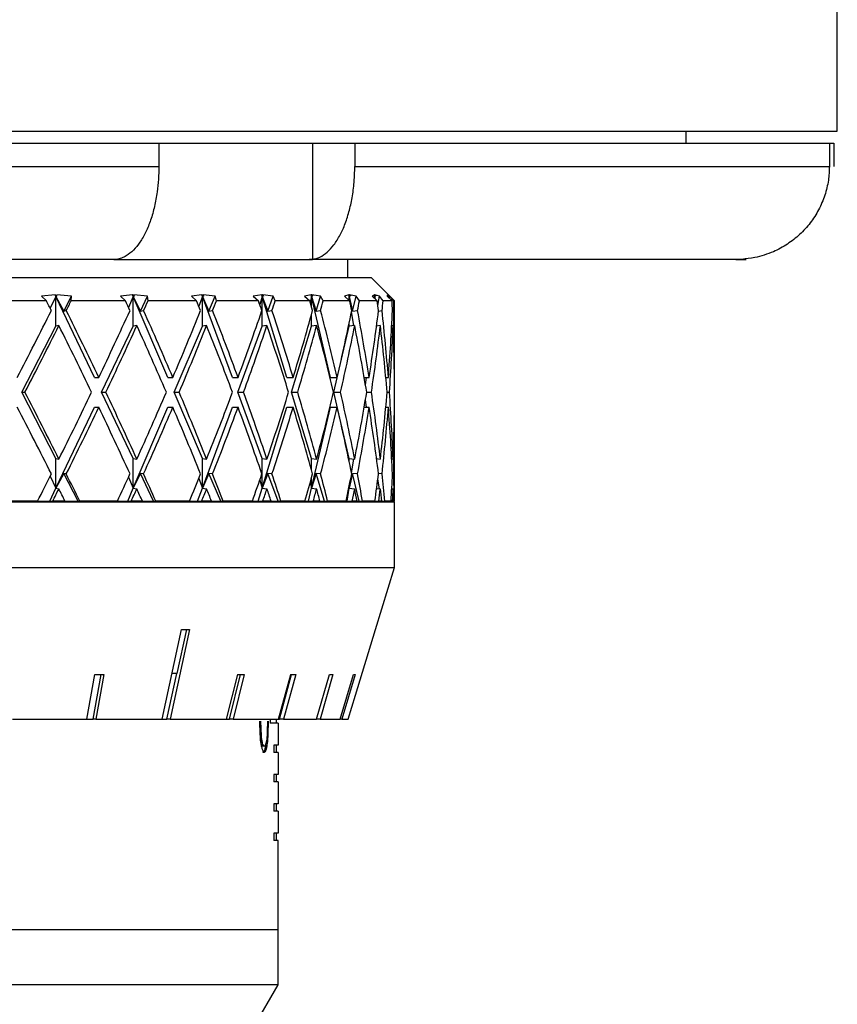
# Model space of a CAD drawing. Header units: inches. Extents: x 1.2 to 31.4, y 1 to 21.5.
# Tile 5 of 63: x 4.2 to 5.3, y 8.9 to 10.2. Entities that reach past the tile are written whole.
import ezdxf

# ---------------------------------------------------------------- set-up
doc = ezdxf.new("R2010")
doc.units = ezdxf.units.IN
doc.header["$MEASUREMENT"] = 0

msp = doc.modelspace()

# ---------------------------------------------------------------- linework, layer by layer
at = {"color": 7, "linetype": 'Continuous', "lineweight": 25}
for p, q in [((5.3271, 10.0752), (5.3271, 10.5822)), ((2.3271, 10.0752), (5.3271, 10.0752)), ((5.1246, 10.0592), (5.1246, 10.0752)), ((3.1848, 10.0592), (4.4173, 10.0592)), ((4.4173, 10.0592), (4.4173, 10.0282)), ((4.4173, 10.0592), (4.5605, 10.0592)), ((4.5605, 10.0592), (4.6231, 10.0592)), ((4.6231, 10.0592), (4.6231, 9.9035)), ((4.6231, 10.0592), (4.6799, 10.0592)), ((4.6799, 10.0592), (4.6799, 10.0282)), ((4.6799, 10.0592), (5.3164, 10.0592)), ((5.3164, 10.0592), (5.3164, 10.0282)), ((5.3164, 10.0592), (5.3222, 10.0592)), ((5.3222, 10.0592), (5.3222, 10.0282)), ((3.1848, 10.0282), (4.4173, 10.0282)), ((4.6799, 10.0282), (5.3164, 10.0282)), ((4.3567, 9.9032), (3.2495, 9.9032)), ((4.3605, 9.9035), (4.3567, 9.9032)), ((4.3567, 9.9032), (4.619, 9.9032)), ((4.619, 9.9032), (4.6231, 9.9035)), ((5.1908, 9.9032), (4.619, 9.9032)), ((4.6708, 9.8792), (4.6708, 9.9032)), ((5.199, 9.9035), (5.1908, 9.9032)), ((5.1908, 9.9032), (5.1965, 9.9032)), ((5.1965, 9.9032), (5.2047, 9.9035)), ((2.9521, 9.8792), (4.5543, 9.8792)), ((4.5543, 9.8792), (4.7021, 9.8792)), ((4.7333, 9.848), (4.7021, 9.8792)), ((4.2782, 9.8557), (4.26, 9.8539)), ((4.26, 9.8539), (4.2663, 9.848)), ((4.2791, 9.8537), (4.2715, 9.8378)), ((4.2801, 9.8539), (4.2782, 9.8557)), ((4.2791, 9.8537), (4.2782, 9.8557)), ((4.2801, 9.8539), (4.2791, 9.8537)), ((4.2791, 9.8137), (4.2791, 9.8537)), ((4.331, 9.7452), (4.2791, 9.8537)), ((4.2791, 9.8537), (4.2896, 9.8338)), ((4.2802, 9.8557), (4.2801, 9.8539)), ((4.2999, 9.8539), (4.2802, 9.8557)), ((4.2896, 9.8338), (4.2999, 9.8539)), ((4.2996, 9.848), (4.2999, 9.8539)), ((4.382, 9.8557), (4.3656, 9.8539)), ((4.3656, 9.8539), (4.3724, 9.848)), ((4.3828, 9.8537), (4.3765, 9.8391)), ((4.3839, 9.8539), (4.382, 9.8557)), ((4.3828, 9.8537), (4.382, 9.8557)), ((4.3839, 9.8539), (4.3828, 9.8537)), ((4.3828, 9.8137), (4.3828, 9.8537)), ((4.4292, 9.7452), (4.3828, 9.8537)), ((4.3828, 9.8537), (4.3924, 9.8338)), ((4.402, 9.8539), (4.3838, 9.8557)), ((4.3838, 9.8557), (4.3839, 9.8539)), ((4.3924, 9.8338), (4.402, 9.8539)), ((4.4027, 9.848), (4.402, 9.8539)), ((4.4749, 9.8557), (4.4608, 9.8539)), ((4.4608, 9.8539), (4.4678, 9.848)), ((4.4756, 9.8537), (4.4708, 9.8407)), ((4.477, 9.8539), (4.4749, 9.8557)), ((4.4756, 9.8537), (4.4749, 9.8557)), ((4.477, 9.8539), (4.4756, 9.8537)), ((4.4756, 9.8137), (4.4756, 9.8537)), ((4.5158, 9.7452), (4.4756, 9.8537)), ((4.4756, 9.8537), (4.4842, 9.8338)), ((4.4928, 9.8539), (4.4765, 9.8557)), ((4.4765, 9.8557), (4.477, 9.8539)), ((4.4842, 9.8338), (4.4928, 9.8539)), ((4.4945, 9.848), (4.4928, 9.8539)), ((4.5553, 9.8557), (4.5437, 9.8539)), ((4.5437, 9.8539), (4.5508, 9.848)), ((4.5559, 9.8537), (4.5525, 9.8429)), ((4.5574, 9.8539), (4.5553, 9.8557)), ((4.5559, 9.8537), (4.5553, 9.8557)), ((4.5574, 9.8539), (4.5559, 9.8537)), ((4.5559, 9.8137), (4.5559, 9.8537)), ((4.5889, 9.7452), (4.5559, 9.8537)), ((4.5559, 9.8537), (4.5633, 9.8338)), ((4.5707, 9.8539), (4.5566, 9.8557)), ((4.5566, 9.8557), (4.5574, 9.8539)), ((4.5633, 9.8338), (4.5707, 9.8539)), ((4.5733, 9.848), (4.5707, 9.8539)), ((4.6214, 9.8557), (4.6125, 9.8539)), ((4.6125, 9.8539), (4.6196, 9.848)), ((4.6219, 9.8537), (4.6201, 9.8462)), ((4.6235, 9.8539), (4.6214, 9.8557)), ((4.6219, 9.8537), (4.6214, 9.8557)), ((4.6235, 9.8539), (4.6219, 9.8537)), ((4.6219, 9.8399), (4.6219, 9.8537)), ((4.6472, 9.7452), (4.6219, 9.8537)), ((4.6219, 9.8537), (4.628, 9.8338)), ((4.6341, 9.8539), (4.6225, 9.8557)), ((4.6225, 9.8557), (4.6235, 9.8539)), ((4.628, 9.8338), (4.6341, 9.8539)), ((4.6376, 9.848), (4.6341, 9.8539)), ((4.6721, 9.8557), (4.6662, 9.8539)), ((4.6662, 9.8539), (4.6731, 9.848)), ((4.6725, 9.8537), (4.6717, 9.8491)), ((4.6742, 9.8539), (4.6721, 9.8557)), ((4.6725, 9.8537), (4.6721, 9.8557)), ((4.6742, 9.8539), (4.6725, 9.8537)), ((4.6725, 9.8485), (4.6725, 9.8537)), ((4.6742, 9.8424), (4.6725, 9.8537)), ((4.6725, 9.8537), (4.6771, 9.8338)), ((4.6818, 9.8539), (4.6729, 9.8557)), ((4.6729, 9.8557), (4.6742, 9.8539)), ((4.6771, 9.8338), (4.6818, 9.8539)), ((4.6861, 9.848), (4.6818, 9.8539)), ((4.7064, 9.8557), (4.7034, 9.8539)), ((4.7034, 9.8539), (4.7101, 9.848)), ((4.7084, 9.8539), (4.7064, 9.8557)), ((4.7066, 9.8537), (4.7064, 9.8557)), ((4.7066, 9.8537), (4.7064, 9.8513)), ((4.7084, 9.8539), (4.7066, 9.8537)), ((4.7066, 9.8511), (4.7066, 9.8537)), ((4.7068, 9.8509), (4.7066, 9.8537)), ((4.7066, 9.8537), (4.7071, 9.8506)), ((4.7129, 9.8539), (4.7069, 9.8557)), ((4.7069, 9.8557), (4.7084, 9.8539)), ((4.7109, 9.8414), (4.7129, 9.8539)), ((4.718, 9.848), (4.7129, 9.8539)), ((4.7254, 9.8539), (4.7236, 9.8557)), ((4.7236, 9.8557), (4.7236, 9.8539)), ((4.7236, 9.8539), (4.7299, 9.848)), ((4.7267, 9.8539), (4.7237, 9.8557)), ((4.7237, 9.8557), (4.7254, 9.8539)), ((4.7254, 9.8539), (4.7238, 9.8537)), ((4.7265, 9.8512), (4.7267, 9.8539)), ((4.7324, 9.848), (4.7267, 9.8539)), ((4.2663, 9.848), (4.1874, 9.848)), ((4.3724, 9.848), (4.2996, 9.848)), ((4.4678, 9.848), (4.4027, 9.848)), ((4.5508, 9.848), (4.4945, 9.848)), ((4.6196, 9.848), (4.5733, 9.848)), ((4.6731, 9.848), (4.6376, 9.848)), ((4.7101, 9.848), (4.6861, 9.848)), ((4.7299, 9.848), (4.718, 9.848)), ((4.7333, 9.848), (4.7324, 9.848)), ((4.7333, 9.7509), (4.7333, 9.848)), ((4.2896, 9.8338), (4.293, 9.8347)), ((4.3924, 9.8338), (4.3967, 9.8347)), ((4.4842, 9.8338), (4.4892, 9.8347)), ((4.5633, 9.8338), (4.5689, 9.8347)), ((4.6219, 9.8137), (4.6219, 9.8294)), ((4.628, 9.8338), (4.6341, 9.8347)), ((4.6786, 9.8145), (4.6756, 9.8336)), ((4.6771, 9.8338), (4.6837, 9.8347)), ((4.7117, 9.8341), (4.7165, 9.8347)), ((4.7305, 9.8345), (4.732, 9.8347)), ((4.2333, 9.7252), (4.2791, 9.8137)), ((4.2831, 9.8147), (4.2791, 9.8137)), ((4.3405, 9.7252), (4.3828, 9.8137)), ((4.3876, 9.8147), (4.3828, 9.8137)), ((4.4378, 9.7252), (4.4756, 9.8137)), ((4.4813, 9.8147), (4.4756, 9.8137)), ((4.5231, 9.7252), (4.5559, 9.8137)), ((4.5622, 9.8147), (4.5559, 9.8137)), ((4.595, 9.7252), (4.6219, 9.8137)), ((4.6288, 9.8147), (4.6219, 9.8137)), ((4.6518, 9.7252), (4.6725, 9.8137)), ((4.6725, 9.8137), (4.6725, 9.8183)), ((4.6798, 9.8147), (4.6725, 9.8137)), ((4.7142, 9.8147), (4.7091, 9.814)), ((4.7097, 9.8141), (4.7095, 9.8167)), ((4.7314, 9.8147), (4.7295, 9.8144)), ((4.331, 9.7452), (4.3366, 9.7452)), ((4.4292, 9.7452), (4.4359, 9.7452)), ((4.5158, 9.7452), (4.5234, 9.7452)), ((4.5889, 9.7452), (4.5974, 9.7452)), ((4.6472, 9.7452), (4.6563, 9.7452)), ((4.6926, 9.7452), (4.6991, 9.7452)), ((4.6942, 9.7353), (4.6958, 9.7452)), ((4.7215, 9.7452), (4.725, 9.7452)), ((4.7331, 9.7452), (4.7333, 9.7452)), ((4.2791, 9.6366), (4.2333, 9.7252)), ((4.2333, 9.7252), (4.2377, 9.7252)), ((4.3828, 9.6366), (4.3405, 9.7252)), ((4.3405, 9.7252), (4.3461, 9.7252)), ((4.4756, 9.6366), (4.4378, 9.7252)), ((4.4378, 9.7252), (4.4444, 9.7252)), ((4.5559, 9.6366), (4.5231, 9.7252)), ((4.5231, 9.7252), (4.5308, 9.7252)), ((4.6219, 9.6366), (4.595, 9.7252)), ((4.595, 9.7252), (4.6034, 9.7252)), ((4.6725, 9.6366), (4.6518, 9.7252)), ((4.6518, 9.7252), (4.6609, 9.7252)), ((4.6959, 9.7252), (4.7022, 9.7252)), ((4.7233, 9.7252), (4.7265, 9.7252)), ((4.2791, 9.5966), (4.331, 9.7052)), ((4.331, 9.7052), (4.3366, 9.7052)), ((4.3828, 9.5966), (4.4292, 9.7052)), ((4.4292, 9.7052), (4.4359, 9.7052)), ((4.4756, 9.5966), (4.5158, 9.7052)), ((4.5158, 9.7052), (4.5234, 9.7052)), ((4.5559, 9.5966), (4.5889, 9.7052)), ((4.5889, 9.7052), (4.5974, 9.7052)), ((4.6219, 9.5966), (4.6472, 9.7052)), ((4.6472, 9.7052), (4.6563, 9.7052)), ((4.6926, 9.7052), (4.6991, 9.7052)), ((4.6958, 9.7052), (4.6942, 9.7151)), ((4.7215, 9.7052), (4.725, 9.7052)), ((4.7331, 9.7052), (4.7333, 9.7052)), ((4.7333, 9.5792), (4.7333, 9.6994)), ((4.2791, 9.5966), (4.2791, 9.6366)), ((4.2791, 9.6366), (4.2831, 9.6357)), ((4.3828, 9.5966), (4.3828, 9.6366)), ((4.3828, 9.6366), (4.3876, 9.6357)), ((4.4756, 9.5966), (4.4756, 9.6366)), ((4.4756, 9.6366), (4.4813, 9.6357)), ((4.5559, 9.5966), (4.5559, 9.6366)), ((4.5559, 9.6366), (4.5622, 9.6357)), ((4.6219, 9.6209), (4.6219, 9.6366)), ((4.6219, 9.6366), (4.6288, 9.6357)), ((4.6725, 9.632), (4.6725, 9.6366)), ((4.6725, 9.6366), (4.6798, 9.6357)), ((4.6756, 9.6167), (4.6786, 9.6358)), ((4.7091, 9.6363), (4.7142, 9.6357)), ((4.7095, 9.6337), (4.7097, 9.6362)), ((4.7295, 9.6359), (4.7314, 9.6357)), ((4.2715, 9.6126), (4.2791, 9.5966)), ((4.2896, 9.6165), (4.2791, 9.5966)), ((4.293, 9.6157), (4.2896, 9.6165)), ((4.3089, 9.5792), (4.2896, 9.6165)), ((4.3924, 9.6165), (4.3828, 9.5966)), ((4.3967, 9.6157), (4.3924, 9.6165)), ((4.4102, 9.5792), (4.3924, 9.6165)), ((4.4842, 9.6165), (4.4756, 9.5966)), ((4.4892, 9.6157), (4.4842, 9.6165)), ((4.5002, 9.5792), (4.4842, 9.6165)), ((4.5633, 9.6165), (4.5559, 9.5966)), ((4.5689, 9.6157), (4.5633, 9.6165)), ((4.5771, 9.5792), (4.5633, 9.6165)), ((4.628, 9.6165), (4.6219, 9.5966)), ((4.6341, 9.6157), (4.628, 9.6165)), ((4.6394, 9.5792), (4.628, 9.6165)), ((4.6771, 9.6165), (4.6725, 9.5966)), ((4.6837, 9.6157), (4.6771, 9.6165)), ((4.6858, 9.5792), (4.6771, 9.6165)), ((4.7165, 9.6157), (4.7117, 9.6163)), ((4.732, 9.6157), (4.7305, 9.6159)), ((4.3765, 9.6113), (4.3828, 9.5966)), ((4.4708, 9.6097), (4.4756, 9.5966)), ((4.5525, 9.6075), (4.5559, 9.5966)), ((4.6201, 9.6041), (4.6219, 9.5966)), ((4.6219, 9.5966), (4.6219, 9.6105)), ((4.6725, 9.5966), (4.6742, 9.608)), ((4.6725, 9.5966), (4.6725, 9.5994)), ((4.713, 9.5958), (4.7109, 9.6089)), ((4.2708, 9.5792), (4.2791, 9.5966)), ((4.2791, 9.5966), (4.2831, 9.5957)), ((4.3754, 9.5792), (4.3828, 9.5966)), ((4.3828, 9.5966), (4.3876, 9.5957)), ((4.4692, 9.5792), (4.4756, 9.5966)), ((4.4756, 9.5966), (4.4813, 9.5957)), ((4.5506, 9.5792), (4.5559, 9.5966)), ((4.5559, 9.5966), (4.5622, 9.5957)), ((4.6178, 9.5792), (4.6219, 9.5966)), ((4.6219, 9.5966), (4.6288, 9.5957)), ((4.6697, 9.5792), (4.6725, 9.5966)), ((4.6722, 9.5982), (4.6725, 9.5966)), ((4.6725, 9.5966), (4.6798, 9.5957)), ((4.7093, 9.5963), (4.7142, 9.5957)), ((4.7295, 9.5959), (4.7314, 9.5957)), ((2.9211, 9.5782), (4.7331, 9.5782)), ((4.2545, 9.5792), (4.1997, 9.5792)), ((4.2545, 9.5792), (4.2708, 9.5792)), ((4.2708, 9.5792), (4.2748, 9.5792)), ((4.2913, 9.5792), (4.2748, 9.5792)), ((4.2913, 9.5792), (4.3089, 9.5792)), ((4.3089, 9.5792), (4.3111, 9.5792)), ((4.3616, 9.5792), (4.3111, 9.5792)), ((4.3616, 9.5792), (4.3754, 9.5792)), ((4.3754, 9.5792), (4.3801, 9.5792)), ((4.3951, 9.5792), (4.3801, 9.5792)), ((4.3951, 9.5792), (4.4102, 9.5792)), ((4.4102, 9.5792), (4.413, 9.5792)), ((4.4582, 9.5792), (4.413, 9.5792)), ((4.4582, 9.5792), (4.4692, 9.5792)), ((4.4692, 9.5792), (4.4747, 9.5792)), ((4.4878, 9.5792), (4.4747, 9.5792)), ((4.4878, 9.5792), (4.5002, 9.5792)), ((4.5002, 9.5792), (4.5035, 9.5792)), ((4.5426, 9.5792), (4.5035, 9.5792)), ((4.5426, 9.5792), (4.5506, 9.5792)), ((4.5506, 9.5792), (4.5566, 9.5792)), ((4.5677, 9.5792), (4.5566, 9.5792)), ((4.5677, 9.5792), (4.5771, 9.5792)), ((4.5771, 9.5792), (4.5809, 9.5792)), ((4.613, 9.5792), (4.5809, 9.5792)), ((4.613, 9.5792), (4.6178, 9.5792)), ((4.6178, 9.5792), (4.6243, 9.5792)), ((4.6332, 9.5792), (4.6243, 9.5792)), ((4.6332, 9.5792), (4.6394, 9.5792)), ((4.6394, 9.5792), (4.6435, 9.5792)), ((4.6396, 9.5782), (4.6396, 9.5792)), ((4.6682, 9.5792), (4.6435, 9.5792)), ((4.6682, 9.5792), (4.6697, 9.5792)), ((4.6697, 9.5792), (4.6765, 9.5792)), ((4.683, 9.5792), (4.6765, 9.5792)), ((4.683, 9.5792), (4.6858, 9.5792)), ((4.6858, 9.5792), (4.6903, 9.5792)), ((4.707, 9.5792), (4.6903, 9.5792)), ((4.707, 9.5792), (4.7122, 9.5792)), ((4.7161, 9.5792), (4.7122, 9.5792)), ((4.7161, 9.5792), (4.7203, 9.5792)), ((4.7286, 9.5792), (4.7203, 9.5792)), ((4.7286, 9.5792), (4.7307, 9.5792)), ((4.7319, 9.5792), (4.7307, 9.5792)), ((4.7319, 9.5792), (4.7329, 9.5792)), ((4.7333, 9.5792), (4.7329, 9.5792)), ((4.7331, 9.4902), (4.7331, 9.5782)), ((2.9211, 9.4902), (4.7331, 9.4902)), ((4.7077, 9.4069), (4.7331, 9.4902)), ((4.4217, 9.287), (4.4477, 9.4069)), ((4.4583, 9.4069), (4.4323, 9.287)), ((4.4418, 9.3481), (4.4546, 9.4069)), ((4.4278, 9.287), (4.4411, 9.3481)), ((4.4418, 9.3481), (4.435, 9.3481)), ((4.3207, 9.287), (4.3315, 9.3467)), ((4.3291, 9.287), (4.3399, 9.3467)), ((4.3435, 9.3467), (4.3328, 9.287)), ((4.5081, 9.287), (4.5229, 9.3467)), ((4.5118, 9.287), (4.5266, 9.3467)), ((4.5316, 9.3467), (4.5168, 9.287)), ((4.5777, 9.287), (4.594, 9.3467)), ((4.5789, 9.287), (4.5951, 9.3467)), ((4.6007, 9.3467), (4.5844, 9.287)), ((4.6288, 9.287), (4.6462, 9.3467)), ((4.6507, 9.3467), (4.6334, 9.287)), ((4.6602, 9.287), (4.6782, 9.3467)), ((4.6805, 9.3467), (4.6625, 9.287)), ((4.2208, 9.287), (4.3207, 9.287)), ((4.3207, 9.287), (4.3291, 9.287)), ((4.3328, 9.287), (4.3291, 9.287)), ((4.3328, 9.287), (4.4217, 9.287)), ((4.4217, 9.287), (4.4278, 9.287)), ((4.4323, 9.287), (4.4278, 9.287)), ((4.4323, 9.287), (4.5081, 9.287)), ((4.5081, 9.287), (4.5118, 9.287)), ((4.5168, 9.287), (4.5118, 9.287)), ((4.5168, 9.287), (4.5777, 9.287)), ((4.5548, 9.2643), (4.5541, 9.2841)), ((4.5667, 9.287), (4.5667, 9.2816)), ((4.5751, 9.2816), (4.5751, 9.287)), ((4.5777, 9.287), (4.5789, 9.287)), ((4.5844, 9.287), (4.5789, 9.287)), ((4.5844, 9.287), (4.6288, 9.287)), ((4.6334, 9.287), (4.6288, 9.287)), ((4.6334, 9.287), (4.6602, 9.287)), ((4.6625, 9.287), (4.6602, 9.287)), ((4.6625, 9.287), (4.6711, 9.287)), ((4.5771, 9.2816), (4.5667, 9.2816)), ((4.5771, 9.2816), (4.5771, 9.252)), ((4.5548, 9.2643), (4.5529, 9.2643)), ((4.5587, 9.2508), (4.5567, 9.2508)), ((4.5568, 9.2427), (4.5587, 9.2427)), ((4.5771, 9.252), (4.5713, 9.252)), ((4.5713, 9.252), (4.5713, 9.2422)), ((4.5751, 9.2422), (4.5751, 9.252)), ((4.5771, 9.2422), (4.5713, 9.2422)), ((4.5771, 9.2422), (4.5771, 9.2127)), ((4.5771, 9.2127), (4.5713, 9.2127)), ((4.5713, 9.2127), (4.5713, 9.2028)), ((4.5751, 9.2028), (4.5751, 9.2127)), ((4.5771, 9.2028), (4.5713, 9.2028)), ((4.5771, 9.2028), (4.5771, 9.1733)), ((4.5771, 9.1733), (4.5713, 9.1733)), ((4.5713, 9.1733), (4.5713, 9.1635)), ((4.5771, 9.1635), (4.5713, 9.1635)), ((4.5751, 9.1635), (4.5751, 9.1733)), ((4.5771, 9.1635), (4.5771, 9.1339)), ((4.5771, 9.1339), (4.5713, 9.1339)), ((4.5713, 9.1339), (4.5713, 9.1241)), ((4.5771, 9.1241), (4.5713, 9.1241)), ((4.5751, 9.1241), (4.5751, 9.1339)), ((4.5771, 9.0042), (4.5771, 9.1241)), ((4.5771, 9.0042), (3.9519, 9.0042)), ((4.5771, 8.9307), (4.5771, 9.0042)), ((4.5771, 8.9307), (3.9206, 8.9307)), ((4.4521, 8.7142), (4.5771, 8.9307))]:
    msp.add_line(p, q, dxfattribs=at)
at = {"color": 7, "linetype": 'Continuous', "lineweight": 25, "flags": 128}
msp.add_lwpolyline([(4.6711, 9.287), (4.6809, 9.3192), (4.7077, 9.4069)], dxfattribs=at)
at = {"color": 7, "linetype": 'Continuous', "lineweight": 25}
for centre, major_axis, ratio, start_param, end_param in [((3.8271, 9.7052), (-0.8111, 1.5555), 0.259894, 4.660274, 4.66879), ((3.8271, 9.7052), (0.8515, 1.5605), 0.198802, 4.903029, 4.911545), ((3.8271, 9.7052), (-0.7574, 1.5507), 0.320871, 4.639517, 4.648034), ((3.8271, 9.7052), (0.8111, 1.5555), 0.259894, 4.929676, 4.938193), ((3.8271, 9.7052), (-0.6882, 1.5476), 0.38103, 4.627142, 4.635658), ((3.8271, 9.7052), (0.7574, 1.5507), 0.320871, 4.950433, 4.958949), ((3.8271, 9.7052), (-0.5999, 1.5474), 0.438978, 4.626413, 4.634929), ((3.8271, 9.7052), (0.6882, 1.5476), 0.38103, 4.962808, 4.971324), ((3.8271, 9.7052), (-0.4882, 1.5512), 0.492212, 4.641279, 4.649795), ((3.8271, 9.7052), (0.5999, 1.5474), 0.438978, 4.963537, 4.972054), ((3.8271, 9.7052), (-0.3489, 1.5585), 0.536689, 4.67541, 4.683926), ((3.8271, 9.7052), (0.4882, 1.5512), 0.492212, 4.948672, 4.957188), ((3.8271, 9.7052), (-0.1814, 1.5663), 0.566884, 4.729417, 4.737933), ((3.8271, 9.7052), (0.3489, 1.5585), 0.536689, 4.91454, 4.923057), ((3.8271, 9.7052), (0.005, 1.5697), 0.577343, 4.796806, 4.805322), ((3.8271, 9.7052), (0.1814, 1.5663), 0.566884, 4.860533, 4.86905), ((3.8271, 9.7452), (0.8515, 1.5605), 0.198802, 4.820443, 4.877483), ((3.8271, 9.7452), (-0.8111, 1.5555), 0.259894, 4.577688, 4.634728), ((3.8271, 9.7452), (0.8111, 1.5555), 0.259894, 4.84709, 4.90413), ((3.8271, 9.7452), (-0.7574, 1.5507), 0.320871, 4.556931, 4.613971), ((3.8271, 9.7452), (0.7574, 1.5507), 0.320871, 4.867847, 4.924887), ((3.8271, 9.7452), (-0.6882, 1.5476), 0.38103, 4.544556, 4.601596), ((3.8271, 9.7452), (0.6882, 1.5476), 0.38103, 4.880222, 4.937262), ((3.8271, 9.7452), (-0.5999, 1.5474), 0.438978, 4.543827, 4.600867), ((3.8271, 9.7452), (0.5999, 1.5474), 0.438978, 4.880951, 4.937991), ((3.8271, 9.7452), (-0.4882, 1.5512), 0.492212, 4.558692, 4.615733), ((3.8271, 9.7452), (0.4882, 1.5512), 0.492212, 4.866085, 4.923126), ((3.8271, 9.7452), (-0.3489, 1.5585), 0.536689, 4.592824, 4.649864), ((3.8271, 9.7452), (0.3489, 1.5585), 0.536689, 4.831954, 4.888994), ((3.8271, 9.7452), (-0.1814, 1.5663), 0.566884, 4.646831, 4.703871), ((3.8271, 9.7452), (0.1814, 1.5663), 0.566884, 4.777947, 4.834987), ((3.8271, 9.7452), (0.005, 1.5697), 0.577343, 4.71422, 4.77126), ((3.8271, 9.7052), (0.8515, 1.5605), 0.198802, 4.833185, 4.890256), ((3.8271, 9.7052), (-0.8111, 1.5555), 0.259894, 4.59043, 4.647501), ((3.8271, 9.7052), (0.8111, 1.5555), 0.259894, 4.859832, 4.916903), ((3.8271, 9.7052), (-0.7574, 1.5507), 0.320871, 4.569673, 4.626744), ((3.8271, 9.7052), (0.7574, 1.5507), 0.320871, 4.880589, 4.93766), ((3.8271, 9.7052), (-0.6882, 1.5476), 0.38103, 4.557298, 4.614369), ((3.8271, 9.7052), (0.6882, 1.5476), 0.38103, 4.892964, 4.950035), ((3.8271, 9.7052), (-0.5999, 1.5474), 0.438978, 4.556569, 4.61364), ((3.8271, 9.7052), (0.5999, 1.5474), 0.438978, 4.893693, 4.950764), ((3.8271, 9.7052), (-0.4882, 1.5512), 0.492212, 4.571434, 4.628506), ((3.8271, 9.7052), (0.4882, 1.5512), 0.492212, 4.878827, 4.935899), ((3.8271, 9.7052), (-0.3489, 1.5585), 0.536689, 4.605566, 4.662637), ((3.8271, 9.7052), (0.3489, 1.5585), 0.536689, 4.844696, 4.901767), ((3.8271, 9.7052), (-0.1814, 1.5663), 0.566884, 4.659573, 4.716644), ((3.8271, 9.7052), (0.1814, 1.5663), 0.566884, 4.790689, 4.84776), ((3.8271, 9.7052), (0.005, 1.5697), 0.577343, 4.726961, 4.784033), ((3.8271, 9.7452), (-0.8515, 1.5605), 0.198802, 4.534522, 4.591593), ((3.8271, 9.7452), (0.8111, 1.5555), 0.259894, 4.777277, 4.834348), ((3.8271, 9.7452), (-0.8111, 1.5555), 0.259894, 4.507875, 4.564946), ((3.8271, 9.7452), (0.7574, 1.5507), 0.320871, 4.798034, 4.855105), ((3.8271, 9.7452), (-0.7574, 1.5507), 0.320871, 4.487118, 4.544189), ((3.8271, 9.7452), (0.6882, 1.5476), 0.38103, 4.810409, 4.86748), ((3.8271, 9.7452), (-0.6882, 1.5476), 0.38103, 4.474743, 4.531814), ((3.8271, 9.7452), (0.5999, 1.5474), 0.438978, 4.811138, 4.868209), ((3.8271, 9.7452), (-0.5999, 1.5474), 0.438978, 4.474014, 4.531085), ((3.8271, 9.7452), (0.4882, 1.5512), 0.492212, 4.796272, 4.853344), ((3.8271, 9.7452), (-0.4882, 1.5512), 0.492212, 4.488879, 4.545951), ((3.8271, 9.7452), (0.3489, 1.5585), 0.536689, 4.762141, 4.819212), ((3.8271, 9.7452), (-0.3489, 1.5585), 0.536689, 4.523011, 4.580082), ((3.8271, 9.7452), (0.1814, 1.5663), 0.566884, 4.708134, 4.765205), ((3.8271, 9.7452), (-0.1814, 1.5663), 0.566884, 4.577018, 4.634089), ((3.8271, 9.7452), (-0.005, 1.5697), 0.577343, 4.640745, 4.697817), ((3.8271, 9.7052), (-0.8515, 1.5605), 0.198802, 4.547295, 4.604335), ((3.8271, 9.7052), (0.8111, 1.5555), 0.259894, 4.79005, 4.84709), ((3.8271, 9.7052), (-0.8111, 1.5555), 0.259894, 4.520648, 4.577688), ((3.8271, 9.7052), (0.7574, 1.5507), 0.320871, 4.810807, 4.867847), ((3.8271, 9.7052), (-0.7574, 1.5507), 0.320871, 4.499891, 4.556931), ((3.8271, 9.7052), (0.6882, 1.5476), 0.38103, 4.823182, 4.880222), ((3.8271, 9.7052), (-0.6882, 1.5476), 0.38103, 4.487516, 4.544556), ((3.8271, 9.7052), (0.5999, 1.5474), 0.438978, 4.823911, 4.880951), ((3.8271, 9.7052), (-0.5999, 1.5474), 0.438978, 4.486787, 4.543827), ((3.8271, 9.7052), (0.4882, 1.5512), 0.492212, 4.809045, 4.866085), ((3.8271, 9.7052), (-0.4882, 1.5512), 0.492212, 4.501652, 4.558692), ((3.8271, 9.7052), (0.3489, 1.5585), 0.536689, 4.774914, 4.831954), ((3.8271, 9.7052), (-0.3489, 1.5585), 0.536689, 4.535784, 4.592824), ((3.8271, 9.7052), (0.1814, 1.5663), 0.566884, 4.720907, 4.777947), ((3.8271, 9.7052), (-0.1814, 1.5663), 0.566884, 4.589791, 4.646831), ((3.8271, 9.7052), (-0.005, 1.5697), 0.577343, 4.653518, 4.710558), ((3.8271, 9.7452), (0.8111, 1.5555), 0.259894, 4.741171, 4.764504), ((3.8271, 9.7452), (-0.8515, 1.5605), 0.198802, 4.498416, 4.521749), ((3.8271, 9.7452), (0.7574, 1.5507), 0.320871, 4.761928, 4.785261), ((3.8271, 9.7452), (-0.8111, 1.5555), 0.259894, 4.471769, 4.495102), ((3.8271, 9.7452), (0.6882, 1.5476), 0.38103, 4.774303, 4.797636), ((3.8271, 9.7452), (-0.7574, 1.5507), 0.320871, 4.451012, 4.474345), ((3.8271, 9.7452), (0.5999, 1.5474), 0.438978, 4.775032, 4.798365), ((3.8271, 9.7452), (-0.6882, 1.5476), 0.38103, 4.438637, 4.46197), ((3.8271, 9.7452), (0.4882, 1.5512), 0.492212, 4.760167, 4.783499), ((3.8271, 9.7452), (-0.5999, 1.5474), 0.438978, 4.437908, 4.461241), ((3.8271, 9.7452), (0.3489, 1.5585), 0.536689, 4.726036, 4.749368), ((3.8271, 9.7452), (-0.4882, 1.5512), 0.492212, 4.452774, 4.476106), ((3.8271, 9.7452), (0.1814, 1.5663), 0.566884, 4.672028, 4.695361), ((3.8271, 9.7452), (-0.3489, 1.5585), 0.536689, 4.486905, 4.510238), ((3.8271, 9.7452), (-0.005, 1.5697), 0.577343, 4.60464, 4.627972), ((3.8271, 9.7452), (-0.1814, 1.5663), 0.566884, 4.540912, 4.564245), ((3.8271, 9.7052), (0.8111, 1.5555), 0.259894, 4.766766, 4.777277), ((3.8271, 9.7052), (-0.8515, 1.5605), 0.198802, 4.524011, 4.534522), ((3.8271, 9.7052), (0.7574, 1.5507), 0.320871, 4.787523, 4.798034), ((3.8271, 9.7052), (-0.8111, 1.5555), 0.259894, 4.497364, 4.507875), ((3.8271, 9.7052), (0.6882, 1.5476), 0.38103, 4.799898, 4.810409), ((3.8271, 9.7052), (-0.7574, 1.5507), 0.320871, 4.476607, 4.487118), ((3.8271, 9.7052), (0.5999, 1.5474), 0.438978, 4.800627, 4.811138), ((3.8271, 9.7052), (-0.6882, 1.5476), 0.38103, 4.464232, 4.474743), ((3.8271, 9.7052), (0.4882, 1.5512), 0.492212, 4.785761, 4.796272), ((3.8271, 9.7052), (-0.5999, 1.5474), 0.438978, 4.463503, 4.474014), ((3.8271, 9.7052), (0.3489, 1.5585), 0.536689, 4.75163, 4.762141), ((3.8271, 9.7052), (-0.4882, 1.5512), 0.492212, 4.478368, 4.488879), ((3.8271, 9.7052), (0.1814, 1.5663), 0.566884, 4.697623, 4.708134), ((3.8271, 9.7052), (-0.3489, 1.5585), 0.536689, 4.5125, 4.523011), ((3.8271, 9.7052), (-0.005, 1.5697), 0.577343, 4.630234, 4.640745), ((3.8271, 9.7052), (-0.1814, 1.5663), 0.566884, 4.566507, 4.577018), ((3.7629, 9.7031), (0.9678, -0.2204), 0.204416, 5.543959, 5.559476), ((3.7747, 9.6367), (0.947, -0.1827), 0.237829, 5.385941, 5.401788), ((3.7552, 9.6367), (0.9484, -0.2428), 0.167125, 5.697005, 5.712853), ((3.7481, 9.6367), (0.9492, -0.2637), 0.127069, 5.846289, 5.862136), ((3.7428, 9.6367), (0.95, -0.2785), 0.085155, 5.992552, 6.008399), ((3.7396, 9.6367), (0.9505, -0.2872), 0.042112, 6.136791, 6.152638)]:
    msp.add_ellipse(centre, major_axis=major_axis, ratio=ratio, start_param=start_param, end_param=end_param, dxfattribs=at)
for points, knots in [([(4.4173, 10.0282), (4.4172, 10.0225), (4.4169, 10.0109), (4.415, 9.9927), (4.4116, 9.9741), (4.4065, 9.956), (4.3999, 9.9398), (4.3921, 9.9262), (4.3833, 9.9153), (4.3748, 9.9086), (4.3671, 9.9048), (4.3627, 9.9039), (4.3605, 9.9035)], [0, 0, 0, 0, 0.091462, 0.184742, 0.294414, 0.407257, 0.517135, 0.630171, 0.740554, 0.854107, 0.92662, 1, 1, 1, 1]), ([(4.6231, 9.9035), (4.6265, 9.9043), (4.6333, 9.9059), (4.643, 9.9127), (4.6522, 9.9226), (4.6604, 9.9356), (4.6674, 9.9513), (4.673, 9.969), (4.6771, 9.9886), (4.6795, 10.0085), (4.6798, 10.0219), (4.6799, 10.0282)], [0, 0, 0, 0, 0.111137, 0.225487, 0.33665, 0.451058, 0.561844, 0.675876, 0.786082, 0.899509, 1, 1, 1, 1]), ([(5.3164, 10.0282), (5.3162, 10.022), (5.3156, 10.0089), (5.3107, 9.9891), (5.3026, 9.9698), (5.2911, 9.952), (5.277, 9.9365), (5.2603, 9.9234), (5.244, 9.9145), (5.2292, 9.909), (5.215, 9.9052), (5.2048, 9.9041), (5.199, 9.9035)], [0, 0, 0, 0, 0.099075, 0.208672, 0.32144, 0.431181, 0.544081, 0.654251, 0.767584, 0.836901, 0.906975, 1, 1, 1, 1]), ([(4.5523, 9.2841), (4.5523, 9.2794), (4.5524, 9.2702), (4.5532, 9.2588), (4.5545, 9.251), (4.5557, 9.2464), (4.5572, 9.2433), (4.5582, 9.2429), (4.5587, 9.2427)], [0, 0, 0, 0, 0.25051, 0.500134, 0.630109, 0.750151, 0.875075, 1, 1, 1, 1]), ([(4.5587, 9.2427), (4.5592, 9.2429), (4.5602, 9.2433), (4.5615, 9.2464), (4.5625, 9.2511), (4.5635, 9.2589), (4.564, 9.2702), (4.5641, 9.2794), (4.5641, 9.2841)], [0, 0, 0, 0, 0.124548, 0.25029, 0.372385, 0.498385, 0.744704, 1, 1, 1, 1]), ([(4.5627, 9.2841), (4.5627, 9.2805), (4.5627, 9.2733), (4.5624, 9.2644), (4.5617, 9.258), (4.5609, 9.2541), (4.5599, 9.2514), (4.5591, 9.251), (4.5587, 9.2508)], [0, 0, 0, 0, 0.250596, 0.500372, 0.625437, 0.750337, 0.875233, 1, 1, 1, 1]), ([(4.5567, 9.2508), (4.5563, 9.251), (4.5555, 9.2514), (4.5543, 9.2546), (4.5536, 9.2576), (4.5534, 9.2596), (4.5534, 9.2598)], [0, 0, 0, 0, 0.3180324, 0.6385507, 0.9522949, 1, 1, 1, 1]), ([(4.5587, 9.2508), (4.5583, 9.251), (4.5574, 9.2514), (4.5562, 9.2545), (4.5553, 9.2589), (4.555, 9.2625), (4.5548, 9.2643)], [0, 0, 0, 0, 0.249933, 0.501669, 0.747878, 1, 1, 1, 1]), ([(4.5568, 9.2427), (4.5573, 9.2429), (4.5583, 9.2433), (4.5596, 9.2464), (4.5605, 9.2505), (4.5608, 9.2538), (4.561, 9.2551)], [0, 0, 0, 0, 0.273411, 0.549566, 0.817906, 1, 1, 1, 1])]:
    msp.add_open_spline(points, degree=3, knots=knots, dxfattribs=at)

doc.saveas('drawing.dxf')
